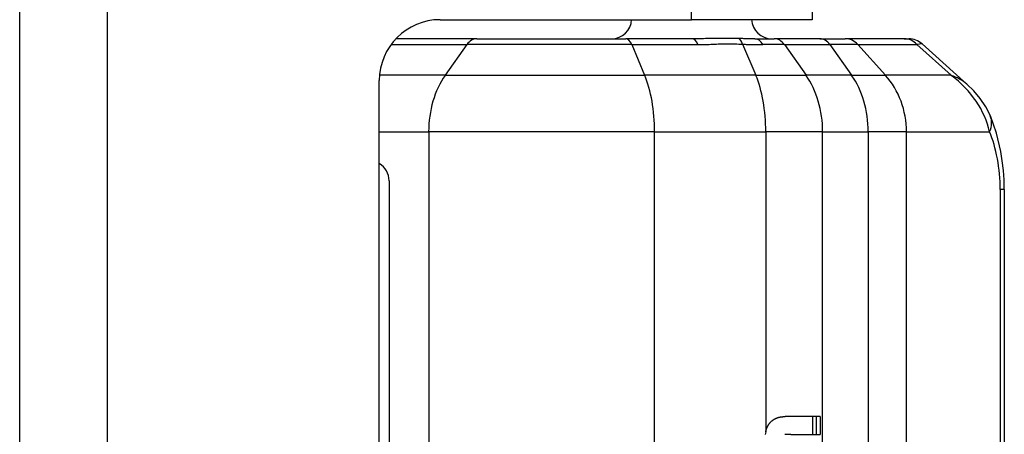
# Model space of a CAD drawing. Header units: inches. Extents: x 0 to 186, y -11 to 121.
# Tile 69 of 93: x 120.825 to 122.149, y 93.787 to 94.345. Entities that reach past the tile are written whole.
import ezdxf

# ---------------------------------------------------------------- set-up
doc = ezdxf.new("R2010")
doc.units = ezdxf.units.IN
doc.header["$LTSCALE"] = 11.141211
doc.header["$MEASUREMENT"] = 0
doc.layers.add('Visible Edges(ANSI)', color=7, linetype='Continuous', lineweight=25)
doc.layers.add('Visible Tangent Edges(ANSI)', color=7, linetype='Continuous', lineweight=25)

msp = doc.modelspace()

# ---------------------------------------------------------------- linework, layer by layer
at = {"layer": 'Visible Edges(ANSI)'}
for p, q in [((120.8247, 31.8655), (120.8247, 95.2312)), ((121.8905, 95.2312), (121.8905, 94.3451)), ((121.3904, 94.3451), (121.7286, 94.3451)), ((121.8905, 94.3451), (121.7286, 94.3451)), ((121.4398, 94.3194), (121.3308, 94.3194)), ((121.4398, 94.3194), (121.6399, 94.3194)), ((121.7291, 94.3194), (121.6399, 94.3194)), ((121.8138, 94.3194), (121.8398, 94.3194)), ((121.9011, 94.3194), (121.8398, 94.3194)), ((121.9011, 94.3194), (121.9351, 94.3194)), ((122.0146, 94.3194), (121.9351, 94.3194)), ((122.0146, 94.3194), (122.0206, 94.3194)), ((122.0986, 94.2585), (122.0385, 94.3125)), ((121.3084, 92.7833), (121.3084, 94.2631)), ((122.1492, 94.1167), (122.1492, 92.9297)), ((121.9016, 93.8109), (121.8545, 93.8109)), ((121.8914, 93.787), (121.8914, 93.8109)), ((121.8962, 93.8109), (121.8962, 93.787)), ((121.9016, 93.8109), (121.9016, 93.787)), ((121.8621, 93.787), (121.8541, 93.787)), ((121.8621, 93.787), (121.9016, 93.787))]:
    msp.add_line(p, q, dxfattribs=at)
at = {"layer": 'Visible Edges(ANSI)', "flags": 128}
for points in [[(122.1304, 94.2156), (122.1241, 94.2278), (122.1166, 94.239), (122.108, 94.2492), (122.0986, 94.2585)], [(122.1492, 94.1167), (122.1489, 94.1295), (122.148, 94.1423), (122.1465, 94.1551), (122.1444, 94.1678), (122.1386, 94.1925), (122.1304, 94.2156)], [(121.8286, 93.7919), (121.8287, 93.7924), (121.8289, 93.7928), (121.829, 93.7933), (121.8291, 93.7937), (121.8293, 93.7942), (121.8294, 93.7946), (121.8296, 93.7951), (121.8298, 93.7955), (121.8299, 93.7959), (121.8301, 93.7964), (121.8303, 93.7968), (121.8305, 93.7972), (121.8307, 93.7977), (121.8309, 93.7981), (121.8312, 93.7985), (121.8314, 93.7989), (121.8316, 93.7993), (121.8319, 93.7997), (121.8321, 93.8001), (121.8324, 93.8005), (121.8326, 93.8009), (121.8329, 93.8012), (121.8332, 93.8016), (121.8334, 93.802)], [(121.8334, 93.802), (121.8337, 93.8023), (121.834, 93.8027), (121.8343, 93.803), (121.8347, 93.8034), (121.835, 93.8037), (121.8353, 93.804), (121.8356, 93.8043), (121.836, 93.8047), (121.8363, 93.805), (121.8367, 93.8052), (121.837, 93.8055), (121.8374, 93.8058), (121.8378, 93.8061), (121.8381, 93.8063), (121.8385, 93.8066), (121.8389, 93.8068), (121.8393, 93.8071), (121.8397, 93.8073), (121.84, 93.8075), (121.8404, 93.8077), (121.8408, 93.8079), (121.8412, 93.8081), (121.8416, 93.8083), (121.842, 93.8085)], [(121.842, 93.8085), (121.8425, 93.8087), (121.843, 93.8089), (121.8435, 93.8091), (121.8441, 93.8093), (121.8446, 93.8095), (121.8451, 93.8096), (121.8456, 93.8098), (121.8461, 93.8099), (121.8466, 93.81), (121.8472, 93.8102), (121.8477, 93.8103), (121.8482, 93.8104), (121.8487, 93.8104), (121.8493, 93.8105), (121.8498, 93.8106), (121.8503, 93.8106), (121.8508, 93.8107), (121.8514, 93.8107), (121.8519, 93.8108), (121.8524, 93.8108), (121.853, 93.8108), (121.8535, 93.8108), (121.854, 93.8109), (121.8545, 93.8109)], [(121.8282, 93.7904), (121.8279, 93.7887), (121.8276, 93.787)], [(121.8282, 93.7904), (121.8283, 93.7904), (121.8283, 93.7905), (121.8283, 93.7906), (121.8283, 93.7906), (121.8283, 93.7907), (121.8283, 93.7908), (121.8283, 93.7908), (121.8284, 93.7909), (121.8284, 93.7909), (121.8284, 93.791), (121.8284, 93.7911), (121.8284, 93.7911), (121.8284, 93.7912), (121.8284, 93.7913), (121.8285, 93.7913), (121.8285, 93.7914), (121.8285, 93.7915), (121.8285, 93.7915), (121.8285, 93.7916), (121.8285, 93.7916), (121.8286, 93.7917), (121.8286, 93.7918), (121.8286, 93.7918), (121.8286, 93.7919)]]:
    msp.add_lwpolyline(points, dxfattribs=at)
at = {"layer": 'Visible Edges(ANSI)'}
for centre, radius, start, end in [((121.3904, 94.2631), 0.082, 90, 180), ((121.621, 94.3463), 0.0269, 270, 357.4896), ((121.8362, 94.3463), 0.0269, 182.5104, 270), ((122.0206, 94.2925), 0.0269, 48.051, 90)]:
    msp.add_arc(centre, radius, start, end, dxfattribs=at)
at = {"layer": 'Visible Tangent Edges(ANSI)'}
for p, q in [((120.9422, 95.2312), (120.9422, 31.8655)), ((121.7286, 94.3451), (121.7286, 95.2312)), ((121.3242, 94.3115), (121.4264, 94.3115)), ((121.4264, 94.3115), (121.3971, 94.2702)), ((121.648, 94.3115), (121.4264, 94.3115)), ((121.648, 94.3115), (121.7371, 94.3115)), ((121.648, 94.3115), (121.6654, 94.2702)), ((121.7972, 94.3121), (121.8149, 94.2702)), ((121.8533, 94.3115), (121.8245, 94.3115)), ((121.8533, 94.3115), (121.9146, 94.3115)), ((121.8533, 94.3115), (121.8825, 94.2702)), ((121.9522, 94.3115), (121.9146, 94.3115)), ((121.9146, 94.3115), (121.9438, 94.2702)), ((121.9522, 94.3115), (122.0317, 94.3115)), ((121.9522, 94.3115), (121.9893, 94.2702)), ((122.0385, 94.3125), (122.0317, 94.3115)), ((122.0317, 94.3115), (122.0777, 94.2702)), ((121.3971, 94.2702), (121.3087, 94.2702)), ((121.3971, 94.2702), (121.6654, 94.2702)), ((121.8149, 94.2702), (121.6654, 94.2702)), ((121.8149, 94.2702), (121.8825, 94.2702)), ((121.9438, 94.2702), (121.8825, 94.2702)), ((121.9438, 94.2702), (121.9893, 94.2702)), ((122.0777, 94.2702), (121.9893, 94.2702)), ((121.3084, 94.1941), (121.3749, 94.1941)), ((121.6787, 94.1941), (121.3749, 94.1941)), ((121.3749, 94.1941), (121.3749, 92.8523)), ((121.6787, 94.1941), (121.8282, 94.1941)), ((121.6787, 92.8523), (121.6787, 94.1941)), ((121.9048, 94.1941), (121.8282, 94.1941)), ((121.8282, 94.1941), (121.8282, 93.7904)), ((121.9048, 94.1941), (121.9661, 94.1941)), ((121.9048, 92.8523), (121.9048, 94.1941)), ((122.0176, 94.1941), (121.9661, 94.1941)), ((121.9661, 94.1941), (121.9661, 92.8523)), ((122.0176, 94.1941), (122.1294, 94.1941)), ((122.0176, 92.8523), (122.0176, 94.1941)), ((121.3215, 94.1284), (121.3215, 92.918)), ((122.1492, 94.1167), (122.1437, 94.1167)), ((122.1437, 94.1167), (122.1437, 92.9297))]:
    msp.add_line(p, q, dxfattribs=at)
at = {"layer": 'Visible Tangent Edges(ANSI)', "flags": 128}
for points in [[(121.7916, 94.3197), (121.7892, 94.3197), (121.7867, 94.3198), (121.7842, 94.3198), (121.7816, 94.3199), (121.779, 94.3199), (121.7764, 94.3199), (121.7738, 94.3199), (121.7711, 94.3199), (121.7685, 94.3199), (121.7658, 94.3199), (121.7631, 94.3199), (121.7604, 94.3198), (121.7577, 94.3198), (121.7551, 94.3198), (121.7524, 94.3197), (121.7498, 94.3197), (121.7471, 94.3196), (121.7445, 94.3195), (121.7419, 94.3195), (121.7393, 94.3195), (121.7367, 94.3194), (121.7342, 94.3194), (121.7316, 94.3194), (121.7291, 94.3194)], [(121.8138, 94.3194), (121.813, 94.3194), (121.8122, 94.3194), (121.8113, 94.3194), (121.8105, 94.3194), (121.8096, 94.3194), (121.8087, 94.3194), (121.8079, 94.3194), (121.807, 94.3194), (121.8061, 94.3194), (121.8052, 94.3194), (121.8043, 94.3194), (121.8033, 94.3195), (121.8024, 94.3195), (121.8015, 94.3195), (121.8005, 94.3195), (121.7996, 94.3195), (121.7986, 94.3195), (121.7976, 94.3196), (121.7967, 94.3196), (121.7957, 94.3196), (121.7947, 94.3196), (121.7937, 94.3196), (121.7927, 94.3197), (121.7916, 94.3197)], [(121.7371, 94.3115), (121.7397, 94.3115), (121.7422, 94.3115), (121.7446, 94.3116), (121.7471, 94.3117), (121.7496, 94.3118), (121.7521, 94.3119), (121.7545, 94.312), (121.757, 94.3121), (121.7595, 94.3122), (121.7619, 94.3123), (121.7644, 94.3124), (121.7669, 94.3124), (121.7694, 94.3125), (121.7719, 94.3126), (121.7744, 94.3126), (121.7769, 94.3126), (121.7794, 94.3126), (121.7819, 94.3126), (121.7845, 94.3125), (121.787, 94.3125), (121.7895, 94.3124), (121.7921, 94.3123), (121.7946, 94.3122), (121.7972, 94.3121)], [(121.7972, 94.3121), (121.7984, 94.3121), (121.7996, 94.312), (121.8008, 94.312), (121.8019, 94.3119), (121.8031, 94.3119), (121.8043, 94.3119), (121.8054, 94.3118), (121.8066, 94.3118), (121.8078, 94.3117), (121.8089, 94.3117), (121.8101, 94.3117), (121.8112, 94.3117), (121.8123, 94.3116), (121.8135, 94.3116), (121.8146, 94.3116), (121.8157, 94.3116), (121.8168, 94.3116), (121.8179, 94.3115), (121.8191, 94.3115), (121.8202, 94.3115), (121.8212, 94.3115), (121.8223, 94.3115), (121.8234, 94.3115), (121.8245, 94.3115)]]:
    msp.add_lwpolyline(points, dxfattribs=at)
at = {"layer": 'Visible Tangent Edges(ANSI)'}
msp.add_arc((121.2946, 94.1284), 0.0269, 0, 59.0843, dxfattribs=at)
for centre, major_axis, ratio, start_param, end_param in [((121.4398, 94.2925), (0, 0.0269), 0.707107, 0, 0.785398), ((121.6399, 94.2925), (0, 0.0269), 0.422618, 5.497787, 6.283185), ((121.7291, 94.2925), (0, 0.0269), 0.422618, 5.497787, 6.283185), ((121.7892, 94.2931), (0.0011, 0.0269), 0.386847, 5.514816, 6.153211), ((121.8138, 94.2925), (0, 0.0269), 0.560384, 5.497787, 6.283185), ((121.8398, 94.2925), (0, 0.0269), 0.707107, 5.497787, 6.283185), ((121.9011, 94.2925), (0, 0.0269), 0.707107, 5.497787, 6.283185), ((121.9351, 94.2925), (0, 0.0269), 0.898794, 5.497787, 6.283185), ((122.0146, 94.2925), (0, 0.0269), 0.898794, 5.497787, 6.283185), ((121.4509, 94.1941), (0, 0.1076), 0.707107, 0.785398, 1.570796), ((121.6333, 94.1941), (0, 0.1076), 0.422618, 4.712389, 5.497787), ((121.7828, 94.1941), (0, 0.1076), 0.422618, 4.712389, 5.497787), ((121.8287, 94.1941), (0, 0.1076), 0.707107, 4.712389, 5.497787), ((121.89, 94.1941), (0, 0.1076), 0.707107, 4.712389, 5.497787), ((121.9209, 94.1941), (0, 0.1076), 0.898794, 4.712389, 5.497787), ((122.0093, 94.1941), (0.0989, 0.0521), 0.617221, 0.224198, 0.539365), ((122.0093, 94.1941), (0.1127, -0.06), 0.792318, 0.591164, 1.376562), ((122.081, 94.1941), (0.0493, 0.0214), 0.632936, 5.681271, 6.283185), ((122.1175, 94.1403), (0.0091, -0.076), 0.323752, 1.216928, 2.317493)]:
    msp.add_ellipse(centre, major_axis=major_axis, ratio=ratio, start_param=start_param, end_param=end_param, dxfattribs=at)

doc.saveas('drawing.dxf')
